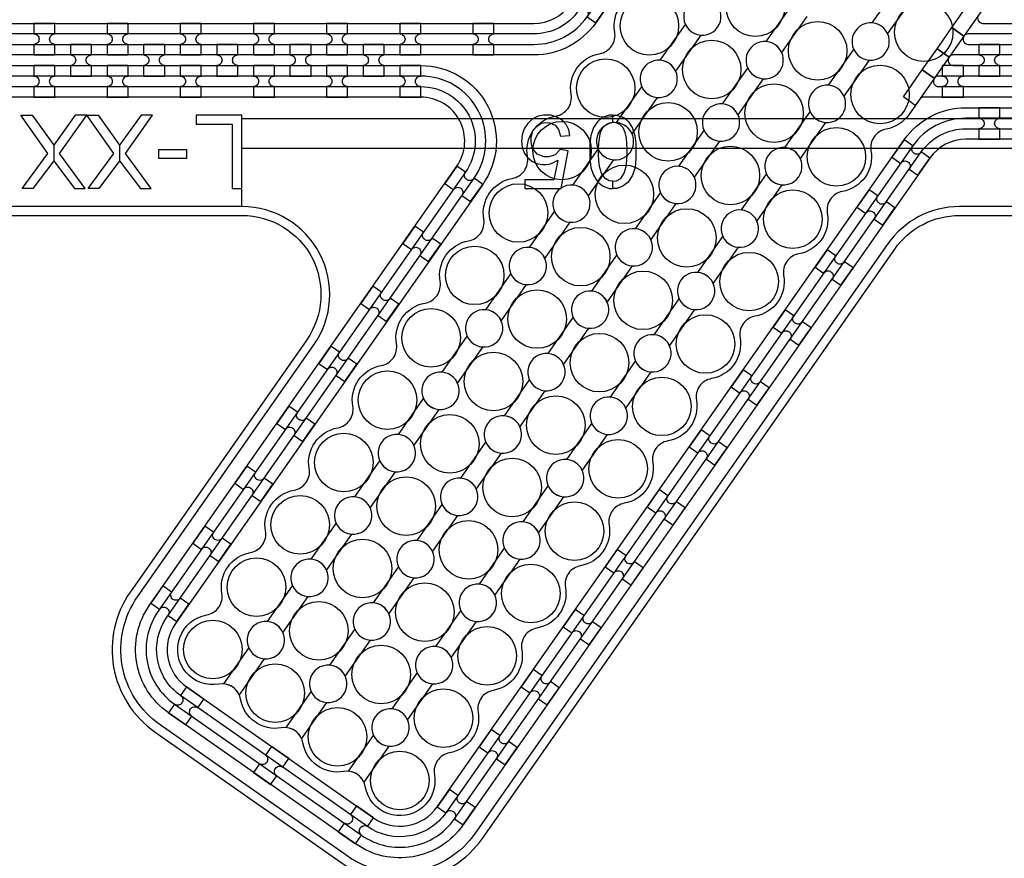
# Model space of a CAD drawing. Extents: x -63500 to 63500, y -63500 to 63500.
# Tile 118 of 256: x -11865 to -8501, y -7855 to -4992. Entities that reach past the tile are written whole.
import ezdxf

# ---------------------------------------------------------------- set-up
doc = ezdxf.new("R2010")
doc.units = 13
doc.header["$MEASUREMENT"] = 0
for name, color, linetype in [('1_Metal', 2, 'Continuous'), ('2_Electrodes', 5, 'Continuous'), ('3_Outline', 4, 'Continuous')]:
    doc.layers.add(name, color=color, linetype=linetype)

msp = doc.modelspace()

# ---------------------------------------------------------------- linework, layer by layer
for p, q in [((-11105.7, -5430), (-11105.7, -5330)), ((-3084.2, -5330), (-11105.7, -5330)), ((-11105.7, -5630), (-11105.7, -5430)), ((-11105.7, -5430), (-3555.2, -5430))]:
    msp.add_line(p, q)
for points in [[(-11856.3, -5568), (-11769, -5449), (-11861.6, -5318), (-11822, -5318), (-11748.9, -5420.4), (-11748.9, -5473.9), (-11819.6, -5568), (-11856.3, -5568)], [(-11641.5, -5568), (-11728.8, -5449), (-11636.2, -5318), (-11675.8, -5318), (-11748.9, -5420.4), (-11748.9, -5473.9), (-11678.2, -5568), (-11641.5, -5568)], [(-11630.9, -5568), (-11543.7, -5449), (-11636.2, -5318), (-11596.6, -5318), (-11523.6, -5420.4), (-11523.6, -5473.9), (-11594.3, -5568), (-11630.9, -5568)], [(-11416.2, -5568), (-11503.5, -5449), (-11410.9, -5318), (-11450.5, -5318), (-11523.6, -5420.4), (-11523.6, -5473.9), (-11452.8, -5568), (-11416.2, -5568)]]:
    msp.add_lwpolyline(points, close=True)
for radius in [50000, 47500, 45000]:
    msp.add_circle((0, 0), radius)
at = {"layer": '1_Metal'}
for points in [[(-50000, 0, 1), (50000, 0), (51000, 0, -1), (-51000, 0)], [(-9896.8, -5002), (-9855.5, -4943), (-9885, -4922.3, -0.414214), (-9910.1, -4926.7), (-9910.1, -4926.7, -0.414214), (-9914.5, -4901.7), (-9944, -4881), (-9985.3, -4940), (-9955.8, -4960.7, -0.414214), (-9930.7, -4956.2), (-9930.7, -4956.2, -0.414214), (-9926.3, -4981.3)], [(-37987.8, -9220), (-37585.9, -9220), (-7391.4, -9220, 0.414214), (-5551.4, -7380), (-5551.4, -6880, 0.414214), (-7391.4, -5040), (-8624.3, -5040, 0.244698), (-8639.1, -5047.6), (-8680.4, -5018.7), (-8615.9, -4926.5), (-8574.9, -4955.2), (-8589.3, -4975.6, 0.606815), (-8574.5, -5004), (-7391.3, -5004, -0.414214), (-5515.3, -6880), (-5515.3, -7380, -0.414214), (-7391.3, -9256), (-37585.9, -9256), (-37987.8, -9256)], [(-11744.7, -5112), (-11744.7, -5076, -0.414214), (-11762.7, -5058), (-11762.7, -5058, -0.414214), (-11744.7, -5040), (-11744.7, -5004), (-11816.7, -5004), (-11816.7, -5040, -0.414214), (-11798.7, -5058), (-11798.7, -5058, -0.414214), (-11816.7, -5076), (-11816.7, -5112)], [(-11494.7, -5112), (-11494.7, -5076, -0.414214), (-11512.7, -5058), (-11512.7, -5058, -0.414214), (-11494.7, -5040), (-11494.7, -5004), (-11566.7, -5004), (-11566.7, -5040, -0.414214), (-11548.7, -5058), (-11548.7, -5058, -0.414214), (-11566.7, -5076), (-11566.7, -5112)], [(-11244.7, -5112), (-11244.7, -5076, -0.414214), (-11262.7, -5058), (-11262.7, -5058, -0.414214), (-11244.7, -5040), (-11244.7, -5004), (-11316.7, -5004), (-11316.7, -5040, -0.414214), (-11298.7, -5058), (-11298.7, -5058, -0.414214), (-11316.7, -5076), (-11316.7, -5112)], [(-10994.7, -5112), (-10994.7, -5076, -0.414214), (-11012.7, -5058), (-11012.7, -5058, -0.414214), (-10994.7, -5040), (-10994.7, -5004), (-11066.7, -5004), (-11066.7, -5040, -0.414214), (-11048.7, -5058), (-11048.7, -5058, -0.414214), (-11066.7, -5076), (-11066.7, -5112)], [(-10744.7, -5112), (-10744.7, -5076, -0.414214), (-10762.7, -5058), (-10762.7, -5058, -0.414214), (-10744.7, -5040), (-10744.7, -5004), (-10816.7, -5004), (-10816.7, -5040, -0.414214), (-10798.7, -5058), (-10798.7, -5058, -0.414214), (-10816.7, -5076), (-10816.7, -5112)], [(-10494.7, -5112), (-10494.7, -5076, -0.414214), (-10512.7, -5058), (-10512.7, -5058, -0.414214), (-10494.7, -5040), (-10494.7, -5004), (-10566.7, -5004), (-10566.7, -5040, -0.414214), (-10548.7, -5058), (-10548.7, -5058, -0.414214), (-10566.7, -5076), (-10566.7, -5112)], [(-10316.7, -5112), (-10244.7, -5112), (-10244.7, -5076, -0.414214), (-10262.7, -5058), (-10262.7, -5058, -0.414214), (-10244.7, -5040), (-10244.7, -5004), (-10316.7, -5004), (-10316.7, -5040, -0.414214), (-10298.7, -5058), (-10298.7, -5058, -0.414214), (-10316.7, -5076)], [(-37987.8, -9148), (-37585.9, -9148), (-7391.4, -9148, 0.414214), (-5623.4, -7380), (-5623.4, -6880, 0.414214), (-7391.4, -5112), (-8675.5, -5112, 0.244698), (-8690.2, -5119.6), (-8731.1, -5091), (-8680.4, -5018.7), (-8639.1, -5047.6, 0.606815), (-8624.3, -5076), (-7391.4, -5076, -0.414214), (-5587.4, -6880), (-5587.4, -7380, -0.414214), (-7391.4, -9184), (-37585.9, -9184), (-37987.8, -9184)], [(-11619.7, -5076), (-11691.7, -5076), (-11691.7, -5112, -0.414214), (-11673.7, -5130), (-11673.7, -5130, -0.414214), (-11691.7, -5148), (-11691.7, -5184), (-11619.7, -5184), (-11619.7, -5148, -0.414214), (-11637.7, -5130), (-11637.7, -5130, -0.414214), (-11619.7, -5112), (-11619.7, -5076)], [(-11369.7, -5076), (-11441.7, -5076), (-11441.7, -5112, -0.414214), (-11423.7, -5130), (-11423.7, -5130, -0.414214), (-11441.7, -5148), (-11441.7, -5184), (-11369.7, -5184), (-11369.7, -5148, -0.414214), (-11387.7, -5130), (-11387.7, -5130, -0.414214), (-11369.7, -5112), (-11369.7, -5076)], [(-11119.7, -5076), (-11191.7, -5076), (-11191.7, -5112, -0.414214), (-11173.7, -5130), (-11173.7, -5130, -0.414214), (-11191.7, -5148), (-11191.7, -5184), (-11119.7, -5184), (-11119.7, -5148, -0.414214), (-11137.7, -5130), (-11137.7, -5130, -0.414214), (-11119.7, -5112), (-11119.7, -5076)], [(-10869.7, -5076), (-10941.7, -5076), (-10941.7, -5112, -0.414214), (-10923.7, -5130), (-10923.7, -5130, -0.414214), (-10941.7, -5148), (-10941.7, -5184), (-10869.7, -5184), (-10869.7, -5148, -0.414214), (-10887.7, -5130), (-10887.7, -5130, -0.414214), (-10869.7, -5112), (-10869.7, -5076)], [(-10619.7, -5076), (-10691.7, -5076), (-10691.7, -5112, -0.414214), (-10673.7, -5130), (-10673.7, -5130, -0.414214), (-10691.7, -5148), (-10691.7, -5184), (-10619.7, -5184), (-10619.7, -5148, -0.414214), (-10637.7, -5130), (-10637.7, -5130, -0.414214), (-10619.7, -5112), (-10619.7, -5076)], [(-8516.3, -5076), (-8588.3, -5076), (-8588.3, -5112, -0.414214), (-8570.3, -5130), (-8570.3, -5130, -0.414214), (-8588.3, -5148), (-8588.3, -5184), (-8516.3, -5184), (-8516.3, -5148, -0.414214), (-8534.3, -5130), (-8534.3, -5130, -0.414214), (-8516.3, -5112), (-8516.3, -5076)], [(-37987.8, -9076), (-37585.9, -9076), (-7391.4, -9076, 0.414214), (-5695.4, -7380), (-5695.4, -6880, 0.414214), (-7391.4, -5184), (-8725.7, -5184, 0.244698), (-8740.5, -5191.6), (-8781.4, -5162.9), (-8731.1, -5091), (-8690.2, -5119.6, 0.606815), (-8675.5, -5148), (-7391.4, -5148, -0.414214), (-5659.4, -6880), (-5659.4, -7380, -0.414214), (-7391.4, -9112), (-37585.9, -9112), (-37987.8, -9112)], [(-37987.8, -9004), (-37585.9, -9004), (-37585.9, -9004), (-7391.3, -9004, 0.414214), (-5767.3, -7380), (-5767.3, -6880, 0.414214), (-7391.3, -5256), (-8776.2, -5256, 0.244698), (-8790.9, -5263.6), (-8805.3, -5284.1), (-8846.2, -5255.4), (-8781.4, -5162.9), (-8740.5, -5191.6, 0.606815), (-8725.7, -5220), (-7391.4, -5220, -0.414214), (-5731.4, -6880), (-5731.4, -7380, -0.414214), (-7391.4, -9040), (-37585.9, -9040), (-37987.8, -9040)], [(-11744.7, -5148), (-11816.7, -5148), (-11816.7, -5184, -0.414214), (-11798.7, -5202), (-11798.7, -5202, -0.414214), (-11816.7, -5220), (-11816.7, -5256), (-11744.7, -5256), (-11744.7, -5220, -0.414214), (-11762.7, -5202), (-11762.7, -5202, -0.414214), (-11744.7, -5184), (-11744.7, -5148)], [(-11494.7, -5148), (-11566.7, -5148), (-11566.7, -5184, -0.414214), (-11548.7, -5202), (-11548.7, -5202, -0.414214), (-11566.7, -5220), (-11566.7, -5256), (-11494.7, -5256), (-11494.7, -5220, -0.414214), (-11512.7, -5202), (-11512.7, -5202, -0.414214), (-11494.7, -5184), (-11494.7, -5148)], [(-11244.7, -5148), (-11316.7, -5148), (-11316.7, -5184, -0.414214), (-11298.7, -5202), (-11298.7, -5202, -0.414214), (-11316.7, -5220), (-11316.7, -5256), (-11244.7, -5256), (-11244.7, -5220, -0.414214), (-11262.7, -5202), (-11262.7, -5202, -0.414214), (-11244.7, -5184), (-11244.7, -5148)], [(-10994.7, -5148), (-11066.7, -5148), (-11066.7, -5184, -0.414214), (-11048.7, -5202), (-11048.7, -5202, -0.414214), (-11066.7, -5220), (-11066.7, -5256), (-10994.7, -5256), (-10994.7, -5220, -0.414214), (-11012.7, -5202), (-11012.7, -5202, -0.414214), (-10994.7, -5184), (-10994.7, -5148)], [(-10744.7, -5148), (-10816.7, -5148), (-10816.7, -5184, -0.414214), (-10798.7, -5202), (-10798.7, -5202, -0.414214), (-10816.7, -5220), (-10816.7, -5256), (-10744.7, -5256), (-10744.7, -5220, -0.414214), (-10762.7, -5202), (-10762.7, -5202, -0.414214), (-10744.7, -5184), (-10744.7, -5148)], [(-10494.7, -5148), (-10566.7, -5148), (-10566.7, -5184, -0.414214), (-10548.7, -5202), (-10548.7, -5202, -0.414214), (-10566.7, -5220), (-10566.7, -5256), (-10494.7, -5256), (-10494.7, -5220, -0.414214), (-10512.7, -5202), (-10512.7, -5202, -0.414214), (-10494.7, -5184), (-10494.7, -5148)], [(-8641.3, -5148), (-8713.3, -5148), (-8713.3, -5184, -0.414214), (-8695.3, -5202), (-8695.3, -5202, -0.414214), (-8713.3, -5220), (-8713.3, -5256), (-8641.3, -5256), (-8641.3, -5220, -0.414214), (-8659.3, -5202), (-8659.3, -5202, -0.414214), (-8641.3, -5184), (-8641.3, -5148)], [(-8588.3, -5400), (-8516.3, -5400), (-8516.3, -5364, -0.414214), (-8534.3, -5346), (-8534.3, -5346, -0.414214), (-8516.3, -5328), (-8516.3, -5292), (-8588.3, -5292), (-8588.3, -5328, -0.414214), (-8570.3, -5346), (-8570.3, -5346, -0.414214), (-8588.3, -5364)], [(-8796.7, -5522.9), (-8755.4, -5463.9), (-8784.9, -5443.3, -0.414214), (-8809.9, -5447.7), (-8809.9, -5447.7, -0.414214), (-8814.3, -5422.6), (-8843.8, -5402), (-8885.1, -5461), (-8855.6, -5481.6, -0.414214), (-8830.6, -5477.2), (-8830.6, -5477.2, -0.414214), (-8826.2, -5502.3)], [(-10324.6, -5612.9), (-10283.3, -5554), (-10312.8, -5533.3, -0.414214), (-10337.9, -5537.7), (-10337.9, -5537.7, -0.414214), (-10342.3, -5512.7), (-10371.8, -5492), (-10413.1, -5551), (-10383.6, -5571.6, -0.414214), (-10358.5, -5567.2), (-10358.5, -5567.2, -0.414214), (-10354.1, -5592.3)], [(-8916.1, -5693.5), (-8874.8, -5634.5), (-8904.3, -5613.9, -0.414214), (-8929.4, -5618.3), (-8929.4, -5618.3, -0.414214), (-8933.8, -5593.2), (-8963.3, -5572.6), (-9004.6, -5631.5), (-8975.1, -5652.2, -0.414214), (-8950, -5647.8), (-8950, -5647.8, -0.414214), (-8945.6, -5672.8)], [(-10468, -5817.7), (-10426.7, -5758.7), (-10456.2, -5738.1, -0.414214), (-10481.3, -5742.5), (-10481.3, -5742.5, -0.414214), (-10485.7, -5717.4), (-10515.2, -5696.8), (-10556.5, -5755.8), (-10527, -5776.4, -0.414214), (-10501.9, -5772), (-10501.9, -5772, -0.414214), (-10497.5, -5797.1)], [(-9059.5, -5898.3), (-9018.2, -5839.3), (-9047.7, -5818.7, -0.414214), (-9072.8, -5823.1), (-9072.8, -5823.1, -0.414214), (-9077.2, -5798), (-9106.7, -5777.4), (-9148, -5836.3), (-9118.5, -5857, -0.414214), (-9093.4, -5852.6), (-9093.4, -5852.6, -0.414214), (-9089, -5877.6)], [(-10611.4, -6022.5), (-10570.1, -5963.5), (-10599.6, -5942.9, -0.414214), (-10624.7, -5947.3), (-10624.7, -5947.3, -0.414214), (-10629.1, -5922.2), (-10658.6, -5901.6), (-10699.9, -5960.6), (-10670.4, -5981.2, -0.414214), (-10645.3, -5976.8), (-10645.3, -5976.8, -0.414214), (-10640.9, -6001.9)], [(-9202.9, -6103.1), (-9161.6, -6044.1), (-9191.1, -6023.4, -0.414214), (-9216.2, -6027.9), (-9216.2, -6027.9, -0.414214), (-9220.6, -6002.8), (-9250.1, -5982.1), (-9291.4, -6041.1), (-9261.9, -6061.8, -0.414214), (-9236.8, -6057.4), (-9236.8, -6057.4, -0.414214), (-9232.4, -6082.4)], [(-10754.8, -6227.3), (-10713.5, -6168.3), (-10743, -6147.7, -0.414214), (-10768.1, -6152.1), (-10768.1, -6152.1, -0.414214), (-10772.5, -6127), (-10802, -6106.4), (-10843.3, -6165.3), (-10813.8, -6186, -0.414214), (-10788.7, -6181.6), (-10788.7, -6181.6, -0.414214), (-10784.3, -6206.6)], [(-9346.3, -6307.9), (-9305, -6248.9), (-9334.5, -6228.2, -0.414214), (-9359.5, -6232.7), (-9359.5, -6232.7, -0.414214), (-9364, -6207.6), (-9393.5, -6186.9), (-9434.8, -6245.9), (-9405.3, -6266.6, -0.414214), (-9380.2, -6262.1), (-9380.2, -6262.1, -0.414214), (-9375.8, -6287.2)], [(-10898.2, -6432.1), (-10856.9, -6373.1), (-10886.4, -6352.5, -0.414214), (-10911.5, -6356.9), (-10911.5, -6356.9, -0.414214), (-10915.9, -6331.8), (-10945.4, -6311.2), (-10986.7, -6370.1), (-10957.2, -6390.8, -0.414214), (-10932.1, -6386.4), (-10932.1, -6386.4, -0.414214), (-10927.7, -6411.4)], [(-9489.7, -6512.6), (-9448.4, -6453.7), (-9477.9, -6433, -0.414214), (-9502.9, -6437.4), (-9502.9, -6437.4, -0.414214), (-9507.4, -6412.4), (-9536.9, -6391.7), (-9578.2, -6450.7), (-9548.7, -6471.3, -0.414214), (-9523.6, -6466.9), (-9523.6, -6466.9, -0.414214), (-9519.2, -6492)], [(-11041.6, -6636.9), (-11000.3, -6577.9), (-11029.8, -6557.2, -0.414214), (-11054.9, -6561.7), (-11054.9, -6561.7, -0.414214), (-11059.3, -6536.6), (-11088.8, -6515.9), (-11130.1, -6574.9), (-11100.6, -6595.6, -0.414214), (-11075.5, -6591.2), (-11075.5, -6591.2, -0.414214), (-11071.1, -6616.2)], [(-9633.1, -6717.4), (-9591.8, -6658.5), (-9621.3, -6637.8, -0.414214), (-9646.3, -6642.2), (-9646.3, -6642.2, -0.414214), (-9650.8, -6617.2), (-9680.2, -6596.5), (-9721.5, -6655.5), (-9692.1, -6676.1, -0.414214), (-9667, -6671.7), (-9667, -6671.7, -0.414214), (-9662.6, -6696.8)], [(-11185, -6841.7), (-11143.7, -6782.7), (-11173.2, -6762, -0.414214), (-11198.3, -6766.5), (-11198.3, -6766.5, -0.414214), (-11202.7, -6741.4), (-11232.2, -6720.7), (-11273.5, -6779.7), (-11244, -6800.4, -0.414214), (-11218.9, -6795.9), (-11218.9, -6795.9, -0.414214), (-11214.5, -6821)], [(-9776.5, -6922.2), (-9735.2, -6863.2), (-9764.7, -6842.6, -0.414214), (-9789.7, -6847), (-9789.7, -6847, -0.414214), (-9794.2, -6821.9), (-9823.6, -6801.3), (-9864.9, -6860.3), (-9835.4, -6880.9, -0.414214), (-9810.4, -6876.5), (-9810.4, -6876.5, -0.414214), (-9806, -6901.6)], [(-11328.4, -7046.4), (-11287.1, -6987.5), (-11316.6, -6966.8, -0.414214), (-11341.6, -6971.2), (-11341.6, -6971.2, -0.414214), (-11346.1, -6946.2), (-11375.6, -6925.5), (-11416.9, -6984.5), (-11387.4, -7005.2, -0.414214), (-11362.3, -7000.7), (-11362.3, -7000.7, -0.414214), (-11357.9, -7025.8)], [(-9919.9, -7127), (-9878.6, -7068), (-9908.1, -7047.4, -0.414214), (-9933.1, -7051.8), (-9933.1, -7051.8, -0.414214), (-9937.5, -7026.7), (-9967, -7006.1), (-10008.3, -7065.1), (-9978.8, -7085.7, -0.414214), (-9953.8, -7081.3), (-9953.8, -7081.3, -0.414214), (-9949.4, -7106.4)], [(-10063.3, -7331.8), (-10022, -7272.8), (-10051.5, -7252.2, -0.414214), (-10076.5, -7256.6), (-10076.5, -7256.6, -0.414214), (-10080.9, -7231.5), (-10110.4, -7210.9), (-10151.7, -7269.9), (-10122.2, -7290.5, -0.414214), (-10097.2, -7286.1), (-10097.2, -7286.1, -0.414214), (-10092.7, -7311.1)], [(-11356.7, -7358.8), (-11297.7, -7400.1), (-11277, -7370.6, -0.414214), (-11281.5, -7345.6), (-11281.5, -7345.6, -0.414214), (-11256.4, -7341.1), (-11235.7, -7311.6), (-11294.7, -7270.3), (-11315.4, -7299.8, -0.414214), (-11310.9, -7324.9), (-11310.9, -7324.9, -0.414214), (-11336, -7329.3)], [(-10206.7, -7536.6), (-10165.4, -7477.6), (-10194.8, -7457, -0.414214), (-10219.9, -7461.4), (-10219.9, -7461.4, -0.414214), (-10224.3, -7436.3), (-10253.8, -7415.7), (-10295.1, -7474.6), (-10265.6, -7495.3, -0.414214), (-10240.6, -7490.9), (-10240.6, -7490.9, -0.414214), (-10236.1, -7515.9)], [(-11066.7, -7561.9), (-11007.7, -7603.2), (-10987.1, -7573.7, -0.414214), (-10991.5, -7548.6), (-10991.5, -7548.6, -0.414214), (-10966.4, -7544.2), (-10945.8, -7514.7), (-11004.7, -7473.4), (-11025.4, -7502.9, -0.414214), (-11021, -7528), (-11021, -7528, -0.414214), (-11046, -7532.4)], [(-10350, -7741.4), (-10308.7, -7682.4), (-10338.2, -7661.7, -0.414214), (-10363.3, -7666.2), (-10363.3, -7666.2, -0.414214), (-10367.7, -7641.1), (-10397.2, -7620.4), (-10438.5, -7679.4), (-10409, -7700.1, -0.414214), (-10384, -7695.7), (-10384, -7695.7, -0.414214), (-10379.5, -7720.7)], [(-10776.7, -7764.9), (-10717.7, -7806.2), (-10697.1, -7776.7, -0.414214), (-10701.5, -7751.6), (-10701.5, -7751.6, -0.414214), (-10676.4, -7747.2), (-10655.8, -7717.7), (-10714.8, -7676.4), (-10735.4, -7705.9, -0.414214), (-10731, -7731), (-10731, -7731, -0.414214), (-10756.1, -7735.4)]]:
    msp.add_lwpolyline(points, format="xyb", close=True, dxfattribs=at)
for points in [[(-16746.8, -5004), (-10108.2, -5004, 0.244698), (-9985.3, -4940), (-8289.8, -2518.6, -0.414214), (-7922.1, -2453.7), (-7283.2, -2901.1, -0.414214), (-7218.3, -3268.8), (-8167.2, -4623.9, 0.606815), (-8044.3, -4860), (-7659.3, -4860), (-7391.3, -4860, -0.414214), (-5371.3, -6880), (-5371.3, -7380, -0.414214), (-7391.3, -9400), (-37585.9, -9400)], [(-37585.9, -9364), (-7391.4, -9364, 0.414214), (-5407.4, -7380), (-5407.4, -6880, 0.414214), (-7391.4, -4896), (-8044.3, -4896, -0.606815), (-8196.7, -4603.3), (-7252.5, -3254.8), (-7247.8, -3248.2, 0.414214), (-7303.8, -2930.6), (-7942.7, -2483.2, 0.414214), (-8260.3, -2539.2), (-9955.8, -4960.7, -0.244698), (-10108.2, -5040), (-10244.7, -5040), (-16696.4, -5040, 0.606815)], [(-16696.4, -5076), (-10244.7, -5076), (-10108.2, -5076, 0.244698), (-9926.3, -4981.3), (-8230.8, -2559.9, -0.414214), (-7963.4, -2512.7), (-7324.4, -2960.1, -0.414214), (-7277.3, -3227.5), (-7281.9, -3234.1), (-8226.2, -4582.6, 0.606815), (-8044.3, -4932), (-7391.4, -4932, -0.414214), (-5443.4, -6880), (-5443.4, -7380, -0.414214), (-7391.4, -9328), (-37585.9, -9328)], [(-37585.9, -9292), (-7391.3, -9292, 0.414214), (-5479.3, -7380), (-5479.3, -6880, 0.414214), (-7391.3, -4968), (-7659.3, -4968), (-8044.3, -4968, -0.606815), (-8255.7, -4562), (-7306.8, -3206.9, 0.414214), (-7345.1, -2989.6), (-7984, -2542.2, 0.414214), (-8201.3, -2580.5), (-9896.8, -5002, -0.244698), (-10108.2, -5112), (-10494.7, -5112), (-16646.1, -5112, 0.606815)], [(-9475, -4953.9, 1.734808), (-9538.4, -5044.5), (-9624.1, -5166.9, 1.734808), (-9687.5, -5257.4), (-9773.2, -5379.9, 1.734808), (-9836.6, -5470.4), (-9922.4, -5592.9, 1.734808), (-9985.8, -5683.4), (-10071.5, -5805.9, 1.734808), (-10134.9, -5896.4), (-10220.6, -6018.8, 1.734808), (-10284, -6109.4), (-10369.8, -6231.8, 1.734808), (-10433.1, -6322.3), (-10518.9, -6444.8, 1.734808), (-10582.3, -6535.3), (-10668, -6657.8, 1.734808), (-10731.4, -6748.3), (-10817.2, -6870.8, 1.734808), (-10880.5, -6961.3), (-10966.3, -7083.7, 1.734808), (-11029.7, -7174.2), (-11115.4, -7296.7, 0.339838), (-11184.4, -7260.7, -1), (-11226.1, -7024.4, 0.414214), (-11174.3, -6950.4, -0.414214), (-11076.9, -6811.4, 0.414214), (-11025.2, -6737.4, -0.414214), (-10927.8, -6598.4, 0.414214), (-10876, -6524.5, -0.414214), (-10778.7, -6385.4, 0.414214), (-10726.9, -6311.5, -0.414214), (-10629.6, -6172.5, 0.414214), (-10577.8, -6098.5, -0.414214), (-10480.4, -5959.5, 0.414214), (-10428.6, -5885.5, -0.414214), (-10331.3, -5746.5, 0.414214), (-10279.5, -5672.5, -0.414214), (-10182.2, -5533.5, 0.414214), (-10130.4, -5459.6, -0.414214), (-10033, -5320.5, 0.414214), (-9981.2, -5246.6, -0.414214), (-9883.9, -5107.6, 0.414214), (-9832.1, -5033.6, -0.414214), (-9734.8, -4894.6, 0.414214)], [(-8589.3, -4975.6), (-8790.9, -5263.6), (-8827.6, -5316, -0.198912), (-8905, -5365.4, 0.414214), (-8956.8, -5439.3, -0.414214), (-9054.2, -5578.3, 0.414214), (-9106, -5652.3, -0.414214), (-9203.3, -5791.3, 0.414214), (-9255.1, -5865.3, -0.414214), (-9352.4, -6004.3, 0.414214), (-9404.2, -6078.3, -0.414214), (-9501.6, -6217.3, 0.414214), (-9553.3, -6291.2, -0.414214), (-9650.7, -6430.3, 0.414214), (-9702.5, -6504.2, -0.414214), (-9799.8, -6643.2, 0.414214), (-9851.6, -6717.2, -0.414214), (-9948.9, -6856.2, 0.414214), (-10000.7, -6930.2, -0.414214), (-10098.1, -7069.2, 0.414214), (-10149.9, -7143.2, -0.414214), (-10247.2, -7282.2, 0.414214), (-10299, -7356.1, -0.414214), (-10396.3, -7495.1, 0.414214), (-10448.1, -7569.1, -1), (-10684.5, -7610.8, 0.339838), (-10741.9, -7558.3), (-10656.1, -7435.8, 1.734808), (-10592.8, -7345.3), (-10507, -7222.8, 1.734808), (-10443.6, -7132.3), (-10357.9, -7009.8, 1.734808), (-10294.5, -6919.3), (-10208.7, -6796.9, 1.734808), (-10145.4, -6706.3), (-10059.6, -6583.9, 1.734808), (-9996.2, -6493.4), (-9910.5, -6370.9, 1.734808), (-9847.1, -6280.4), (-9761.4, -6157.9, 1.734808), (-9698, -6067.4), (-9612.2, -5944.9, 1.734808), (-9548.8, -5854.4), (-9463.1, -5732, 1.734808), (-9399.7, -5641.4), (-9314, -5519, 1.734808), (-9250.6, -5428.5), (-9164.8, -5306, 1.734808), (-9101.5, -5215.5), (-9015.7, -5093, 1.734808), (-8952.3, -5002.5), (-8866.6, -4880, 1.734808)], [(-9176.3, -4980.6), (-9262, -5103.1, 1.734808), (-9325.4, -5193.6), (-9411.1, -5316, 1.734808), (-9474.5, -5406.6), (-9560.3, -5529, 1.734808), (-9623.6, -5619.5), (-9709.4, -5742, 1.734808), (-9772.8, -5832.5), (-9858.5, -5955, 1.734808), (-9921.9, -6045.5), (-10007.7, -6168, 1.734808), (-10071, -6258.5), (-10156.8, -6380.9, 1.734808), (-10220.2, -6471.5), (-10305.9, -6593.9, 1.734808), (-10369.3, -6684.4), (-10455, -6806.9, 1.734808), (-10518.4, -6897.4), (-10604.2, -7019.9, 1.734808), (-10667.6, -7110.4), (-10753.3, -7232.9, 1.734808), (-10816.7, -7323.4), (-10902.4, -7445.8, 0.339838), (-10971.4, -7409.9, -0.414214), (-11110.4, -7312.5, 0.339838), (-11167.8, -7260), (-11082.1, -7137.5, 1.734808), (-11018.7, -7047), (-10933, -6924.6, 1.734808), (-10869.6, -6834), (-10783.8, -6711.6, 1.734808), (-10720.5, -6621.1), (-10634.7, -6498.6, 1.734808), (-10571.3, -6408.1), (-10485.6, -6285.6, 1.734808), (-10422.2, -6195.1), (-10336.4, -6072.6, 1.734808), (-10273.1, -5982.1), (-10187.3, -5859.7, 1.734808), (-10123.9, -5769.1), (-10038.2, -5646.7, 1.734808), (-9974.8, -5556.2), (-9889.1, -5433.7, 1.734808), (-9825.7, -5343.2), (-9739.9, -5220.7, 1.734808), (-9676.5, -5130.2), (-9590.8, -5007.7, 1.734808), (-9527.4, -4917.2)], [(-8814.1, -4916.8), (-8899.9, -5039.2, 1.734808), (-8963.3, -5129.7), (-9049, -5252.2, 1.734808), (-9112.4, -5342.7), (-9198.2, -5465.2, 1.734808), (-9261.5, -5555.7), (-9347.3, -5678.2, 1.734808), (-9410.7, -5768.7), (-9496.4, -5891.1, 1.734808), (-9559.8, -5981.7), (-9645.5, -6104.1, 1.734808), (-9708.9, -6194.6), (-9794.7, -6317.1, 1.734808), (-9858.1, -6407.6), (-9943.8, -6530.1, 1.734808), (-10007.2, -6620.6), (-10092.9, -6743.1, 1.734808), (-10156.3, -6833.6), (-10242.1, -6956, 1.734808), (-10305.4, -7046.5), (-10391.2, -7169, 1.734808), (-10454.6, -7259.5), (-10540.3, -7382, 1.734808), (-10603.7, -7472.5), (-10689.5, -7595, 0.339838), (-10758.4, -7559, -0.414214), (-10897.5, -7461.7, 0.339838), (-10954.9, -7409.1), (-10869.1, -7286.7, 1.734808), (-10805.7, -7196.2), (-10720, -7073.7, 1.734808), (-10656.6, -6983.2), (-10570.9, -6860.7, 1.734808), (-10507.5, -6770.2), (-10421.7, -6647.7, 1.734808), (-10358.3, -6557.2), (-10272.6, -6434.8, 1.734808), (-10209.2, -6344.2), (-10123.5, -6221.8, 1.734808), (-10060.1, -6131.3), (-9974.3, -6008.8, 1.734808), (-9911, -5918.3), (-9825.2, -5795.8, 1.734808), (-9761.8, -5705.3), (-9676.1, -5582.8, 1.734808), (-9612.7, -5492.3), (-9526.9, -5369.9, 1.734808), (-9463.6, -5279.3), (-9377.8, -5156.9, 1.734808), (-9314.4, -5066.4), (-9228.7, -4943.9, 1.734808)], [(-16646.1, -5148), (-10494.7, -5148), (-10494.7, -5148, -0.606815), (-10283.3, -5554), (-11333, -7053.1, 0.414214), (-11294.7, -7270.3), (-10655.8, -7717.7, 0.414214), (-10438.5, -7679.4), (-8843.8, -5402, -0.244698), (-8632.5, -5292), (-7659.3, -5292), (-7391.3, -5292, -0.414214), (-5803.3, -6880), (-5803.3, -7380, -0.414214), (-7391.3, -8968), (-37585.9, -8968)], [(-37585.9, -8932), (-7391.4, -8932, 0.414214), (-5839.4, -7380), (-5839.4, -6880, 0.414214), (-7391.4, -5328), (-8632.5, -5328, 0.244698), (-8814.3, -5422.6), (-10409, -7700.1, -0.414214), (-10676.4, -7747.2), (-11315.4, -7299.8, -0.414214), (-11362.5, -7032.4), (-10312.8, -5533.3, 0.606815), (-10494.7, -5184), (-16595, -5184, 0.606815)], [(-16595, -5220), (-10494.7, -5220, -0.606815), (-10342.3, -5512.7), (-11392, -7011.8, 0.414214), (-11336, -7329.3), (-10697.1, -7776.7, 0.414214), (-10379.5, -7720.7), (-8784.9, -5443.3, -0.244698), (-8632.5, -5364), (-7391.4, -5364, -0.414214), (-5875.4, -6880), (-5875.4, -7380, -0.414214), (-7391.4, -8896), (-37585.9, -8895.9)], [(-37585.9, -8860), (-7391.3, -8860, 0.414214), (-5911.3, -7380), (-5911.3, -6880, 0.414214), (-7391.3, -5400), (-7659.3, -5400), (-8632.5, -5400, 0.244698), (-8755.4, -5463.9), (-10350, -7741.4, -0.414214), (-10717.7, -7806.2), (-11356.7, -7358.8, -0.414214), (-11421.5, -6991.1), (-10371.8, -5492, 0.606815), (-10494.7, -5256), (-16545.2, -5256, 0.606815)]]:
    msp.add_lwpolyline(points, format="xyb", dxfattribs=at)
for points in [[(-10262.7, -5058), (-10262.7, -5058)], [(-11139.3, -5348.6), (-11139.3, -5568), (-11105.7, -5568), (-11105.7, -5318), (-11262.3, -5318), (-11262.3, -5348.6), (-11139.3, -5348.6)], [(-10139.2, -5538.1), (-10139.2, -5568), (-10015.4, -5568), (-9991.6, -5439.5), (-10019, -5434.9), (-10035.9, -5452.6), (-10057, -5460.2), (-10073, -5460.2), (-10097.5, -5450.9), (-10113.5, -5431.1), (-10118.2, -5410), (-10118.2, -5393.1), (-10111.8, -5370.7), (-10098.3, -5355.1), (-10081.9, -5344.6), (-10068.2, -5342.6), (-10053.7, -5343.9), (-10036.1, -5352.3), (-10024.3, -5367.1), (-10017.6, -5389.7), (-9985.5, -5386.8), (-9989.5, -5367.2), (-9998.5, -5349.3), (-10010.3, -5335.5), (-10027.3, -5325), (-10049.6, -5318), (-10076.1, -5318), (-10094, -5321.5), (-10114.4, -5331.4), (-10130.6, -5346.9), (-10141.8, -5364), (-10148.9, -5385), (-10150.9, -5406.1), (-10148.3, -5427.9), (-10140.9, -5448.4), (-10128.9, -5463.5), (-10113.3, -5476.3), (-10095.2, -5484.3), (-10079.2, -5486.5), (-10067.4, -5486.5), (-10056.1, -5484.8), (-10043.8, -5480.7), (-10026.4, -5471.1), (-10039.8, -5538), (-10139.2, -5538.1)], [(-9838.5, -5318), (-9851.2, -5318), (-9875.6, -5325.9), (-9891.6, -5340.1), (-9904.8, -5360.2), (-9913.5, -5386.9), (-9917.3, -5414.6), (-9917.3, -5465.2), (-9914, -5496.3), (-9905.3, -5522.7), (-9890.3, -5546.4), (-9872, -5560.6), (-9851.4, -5568), (-9838.5, -5568), (-9838.5, -5543.3), (-9851, -5541.4), (-9865.1, -5533.5), (-9877.3, -5516.1), (-9883.8, -5492.6), (-9886.4, -5472.4), (-9887.6, -5452.3), (-9887.6, -5432.8), (-9886.6, -5414.4), (-9884.6, -5396.3), (-9880.4, -5376.8), (-9873.1, -5361.4), (-9861.8, -5349.7), (-9849.9, -5343.6), (-9838.5, -5341.7)], [(-9838.5, -5318), (-9825.7, -5318), (-9801.3, -5325.9), (-9785.3, -5340.1), (-9772.1, -5360.2), (-9763.4, -5386.9), (-9759.6, -5414.6), (-9759.6, -5465.2), (-9762.9, -5496.3), (-9771.6, -5522.7), (-9786.6, -5546.4), (-9804.9, -5560.6), (-9825.5, -5568), (-9838.5, -5568), (-9838.5, -5543.3), (-9825.9, -5541.4), (-9811.8, -5533.5), (-9799.6, -5516.1), (-9793.2, -5492.6), (-9790.5, -5472.4), (-9789.3, -5452.3), (-9789.3, -5432.8), (-9790.3, -5414.4), (-9792.3, -5396.3), (-9796.5, -5376.8), (-9803.8, -5361.4), (-9815.1, -5349.7), (-9827, -5343.6), (-9838.5, -5341.7)], [(-11389.3, -5465.8), (-11389.3, -5434.7), (-11295.4, -5434.7), (-11295.4, -5465.8), (-11389.3, -5465.8)], [(-10337.9, -5537.7), (-10337.9, -5537.7)], [(-11315.4, -7299.8), (-11315.4, -7299.8)], [(-11310.9, -7324.9), (-11310.9, -7324.9)], [(-10409, -7700.1), (-10409, -7700.1)], [(-10384, -7695.7), (-10384, -7695.7)], [(-10701.5, -7751.6), (-10701.5, -7751.6)]]:
    msp.add_lwpolyline(points, close=True, dxfattribs=at)
at = {"layer": '2_Electrodes'}
msp.add_lwpolyline([(47500, 0, -1), (-47500, 0), (-51000, 0, 1), (51000, 0)], format="xyb", close=True, dxfattribs=at)
for points in [[(-36987.8, -8630), (-7391.3, -8630, 0.414214), (-6141.3, -7380), (-6141.3, -6880, 0.414214), (-7391.3, -5630), (-8654.4, -5630, 0.244698), (-8900.2, -5757.9), (-10309.1, -7770.1, -0.414214), (-10746.4, -7847.2), (-11385.3, -7399.8, -0.414214), (-11462.5, -6962.5), (-10860, -6102, 0.606815), (-11105.7, -5630), (-15504.8, -5630, 0.606815)], [(-15504.8, -5660), (-11105.7, -5660, -0.606815), (-10884.6, -6084.8), (-11487, -6945.3, 0.414214), (-11402.6, -7424.3), (-10763.6, -7871.7, 0.414214), (-10284.5, -7787.3), (-8875.6, -5775.1, -0.244698), (-8654.4, -5660), (-7391.3, -5660, -0.414214), (-6171.3, -6880), (-6171.3, -7380, -0.414214), (-7391.3, -8600), (-36987.8, -8600)]]:
    msp.add_lwpolyline(points, format="xyb", dxfattribs=at)
for centre in [(-9351.8, -4948.9), (-9713.9, -5012.8), (-8776.7, -5034.2), (-9138.9, -5098), (-9501, -5161.9), (-9863.1, -5225.7), (-8925.9, -5247.2), (-9288, -5311), (-9650.1, -5374.9), (-10012.2, -5438.7), (-9075, -5460.2), (-9437.1, -5524), (-9799.2, -5587.9), (-10161.3, -5651.7), (-9224.1, -5673.1), (-9586.2, -5737), (-9948.4, -5800.8), (-10310.5, -5864.7), (-9373.3, -5886.1), (-9735.4, -5950), (-10097.5, -6013.8), (-10459.6, -6077.7), (-9522.4, -6099.1), (-9884.5, -6162.9), (-10246.6, -6226.8), (-10608.7, -6290.6), (-9671.5, -6312.1), (-10033.6, -6375.9), (-10395.7, -6439.8), (-10757.9, -6503.6), (-9820.7, -6525.1), (-10182.8, -6588.9), (-10544.9, -6652.8), (-10907, -6716.6), (-9969.8, -6738), (-10331.9, -6801.9), (-10694, -6865.7), (-11056.1, -6929.6), (-10118.9, -6951), (-10481, -7014.9), (-10843.1, -7078.7), (-11205.2, -7142.6), (-10268, -7164), (-10630.2, -7227.8), (-10992.3, -7291.7), (-10417.2, -7377), (-10779.3, -7440.8), (-10566.3, -7590)]:
    msp.add_circle(centre, 100, dxfattribs=at)
at = {"layer": '3_Outline'}
msp.add_lwpolyline([(47500, 0, -1), (-47500, 0), (-51000, 0, 1), (51000, 0)], format="xyb", close=True, dxfattribs=at)
for points in [[(-36987.8, -8630), (-7391.3, -8630, 0.414214), (-6141.3, -7380), (-6141.3, -6880, 0.414214), (-7391.3, -5630), (-8654.4, -5630, 0.244698), (-8900.2, -5757.9), (-10309.1, -7770.1, -0.414214), (-10746.4, -7847.2), (-11385.3, -7399.8, -0.414214), (-11462.5, -6962.5), (-10860, -6102, 0.606815), (-11105.7, -5630), (-15504.8, -5630, 0.606815)], [(-15504.8, -5660), (-11105.7, -5660, -0.606815), (-10884.6, -6084.8), (-11487, -6945.3, 0.414214), (-11402.6, -7424.3), (-10763.6, -7871.7, 0.414214), (-10284.5, -7787.3), (-8875.6, -5775.1, -0.244698), (-8654.4, -5660), (-7391.3, -5660, -0.414214), (-6171.3, -6880), (-6171.3, -7380, -0.414214), (-7391.3, -8600), (-36987.8, -8600)]]:
    msp.add_lwpolyline(points, format="xyb", dxfattribs=at)

doc.saveas('drawing.dxf')
